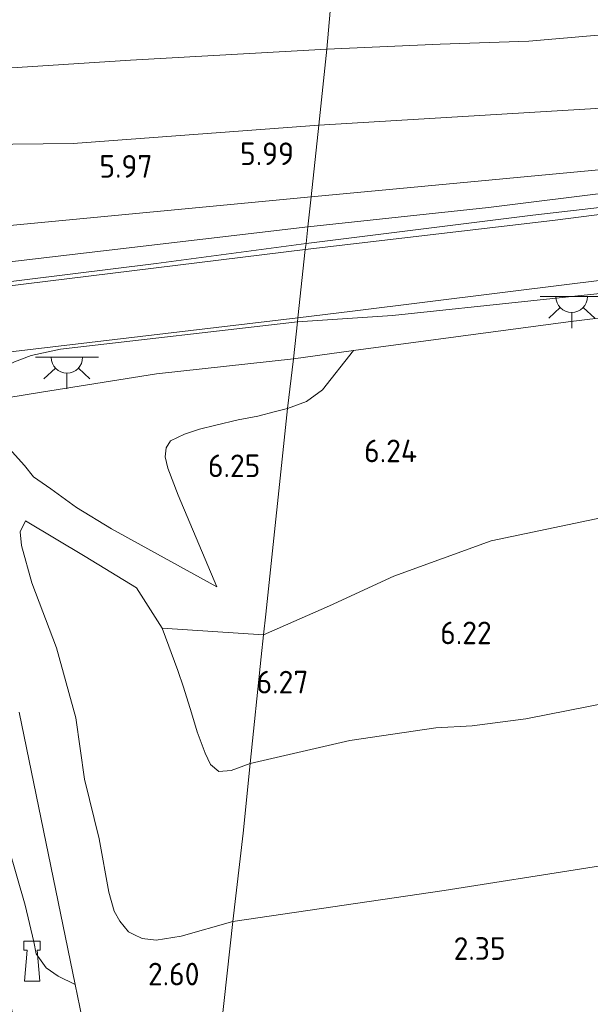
# Model space of a CAD drawing. Extents: x 126429 to 133038, y 413091 to 414846.
# Tile 242 of 256: x 131708 to 131753, y 413821 to 413899. Entities that reach past the tile are written whole.
import ezdxf
from ezdxf.enums import TextEntityAlignment as Align
from ezdxf.lldxf.tags import DXFTag

# ---------------------------------------------------------------- set-up
doc = ezdxf.new("R2010")
doc.units = 0
for name, color, linetype, lineweight in [('B-ME-GR-GRAS-GV', 60, 'Continuous', 13), ('B-ME-GW-TALUD_KRUIN-G', 90, 'Continuous', 18), ('B-ME-GW-TALUD_TEEN-G', 90, 'Continuous', 18), ('B-ME-IE-MEUBILAIR_WATERWEGMEUBILAIR-S', 150, 'Continuous', 25), ('B-ME-IE-MEUBILAIR_WEGMEUBILAIR-S', 7, 'Continuous', 25), ('B-ME-IE-TERREINAFSCHEIDING_KUNSTMATIG_HEKWERK-G', 20, 'IE-TERREINAFSCHEIDING-KUNSTMATIG', 18), ('B-ME-OG-HOOGTEPUNT-S', 7, 'Continuous', 25), ('B-ME-VH-GOOT-GV', 170, 'Continuous', 18), ('B-ME-VH-VERHARDING_ASFALT-GV', 252, 'Continuous', 18), ('B-ME-WH-WINTERBED-G', 150, 'WH-WINTERBED', 18)]:
    doc.layers.add(name, color=color, linetype=linetype, lineweight=lineweight)
doc.styles.add('NLCS-ISO-ANNOTATIVE-T18', font='NLCS-ISO.ttf', dxfattribs={"height": 1.8})
doc.styles.get("Standard").update_dxf_attribs({"font": 'arial.ttf'})
doc.linetypes.add('IE-TERREINAFSCHEIDING-KUNSTMATIG', pattern='A,4,[82,NLCS.SHX,S=0.75,R=90,X=0,Y=0],4,-2', length=10)
tags = doc.linetypes.add('WH-WINTERBED', pattern='A,6,-3.5,["WB",Standard,S=1.8,R=0,X=-1.5,Y=-0.9],-3.5,6,-3.5,6,-3.5,6,-3.5,6,-3.5', length=51).pattern_tags.tags
tags[6] = DXFTag(74, 10)

# ---------------------------------------------------------------- blocks, each defined once
blk = doc.blocks.new('SAL-HOOGTELABEL-SO')
at = {"color": 0, "linetype": 'ByBlock', "lineweight": -2, "style": 'NLCS-ISO-ANNOTATIVE-T18'}
blk.add_attdef('HOOGTE', text='', height=1.8, dxfattribs=at).set_placement((2.788, 0), align=Align.RIGHT)
blk = doc.blocks.new('SIE-WATER_BOLDER-SO')
at = {"color": 0, "linetype": 'ByBlock', "lineweight": 18}
blk.add_lwpolyline([(0.402, 0.867), (0.602, -1.587), (-0.602, -1.587), (-0.402, 0.867), (-0.65, 0.867), (-0.65, 1.587), (0.65, 1.587), (0.65, 0.867)], close=True, dxfattribs=at)
blk = doc.blocks.new('SKL-ET_OV_LICHTPUNT-SO')
at = {"color": 0, "linetype": 'ByBlock', "lineweight": 18}
for points in [[(-1.25, 0), (-2.5, 0)], [(1.25, 0), (2.5, 0)], [(-0.915, -0.851), (-1.831, -1.703)], [(0, -1.25), (0, -2.5)], [(0.915, -0.851), (1.831, -1.703)]]:
    blk.add_lwpolyline(points, dxfattribs=at)
blk.add_lwpolyline([(0, 0), (1.25, 0, -1), (-1.25, 0)], format="xyb", close=True, dxfattribs=at)

msp = doc.modelspace()

# ---------------------------------------------------------------- linework, layer by layer
at = {"layer": 'B-ME-GR-GRAS-GV'}
for points in [[(131757.144, 413897.785, 5.844), (131748.253, 413897.03, 5.968), (131741.207, 413896.781, 5.939), (131732.206, 413896.391, 5.888), (131732.878, 413903.94, 2.191), (131735.689, 413904.087, 2.342), (131753.629, 413904.82, 2.519)], [(131629.245, 413896.855, 1.686), (131643.372, 413898.39, 1.837), (131660.969, 413900.071, 1.711), (131674.607, 413901.097, 1.711), (131691.383, 413902.46, 1.736), (131707.559, 413903.401, 1.761), (131717.953, 413903.729, 2.165), (131732.878, 413903.94, 2.191), (131732.206, 413896.391, 5.888), (131716.612, 413895.513, 5.925), (131696.115, 413894.195, 5.727), (131671.325, 413892.662, 5.544), (131648.825, 413889.832, 5.535), (131626.436, 413887.369, 5.75)], [(131696.115, 413894.195, 5.727), (131716.612, 413895.513, 5.925), (131732.206, 413896.391, 5.888), (131731.567, 413890.343, 6.233), (131730.95, 413884.655, 5.881), (131705.866, 413882.289, 5.894)], [(131765.671, 413886.376, 5.692), (131745.066, 413883.799, 5.755), (131730.693, 413882.29, 5.265), (131730.95, 413884.655, 5.881), (131755.231, 413886.932, 6.301)], [(131759.407, 413877.566, 5.224), (131737.431, 413875.24, 4.997), (131729.872, 413874.725, 4.714), (131729.907, 413875.047, 4.665), (131734.258, 413875.592, 4.84), (131751.493, 413877.728, 4.953), (131767.815, 413879.736, 5.012)], [(131770.009, 413877.01, 6.197), (131751.386, 413874.723, 6.107), (131734.325, 413872.454, 5.89), (131729.555, 413871.804, 5.492), (131729.872, 413874.725, 4.714), (131737.431, 413875.24, 4.997), (131759.407, 413877.566, 5.224)], [(131769.818, 413847.498, 6.037), (131748.029, 413843.22, 5.967), (131743.756, 413842.67, 5.989), (131740.863, 413842.511, 6.003), (131734.038, 413841.486, 5.958), (131726.126, 413839.654, 5.773), (131726.986, 413848.141, 6.063), (131727.174, 413849.874, 6.018), (131727.354, 413851.529, 6.031), (131729.07, 413867.854, 6.033), (131730.582, 413868.406, 6.045), (131731.863, 413869.343, 6.03), (131734.325, 413872.454, 5.89), (131751.386, 413874.723, 6.107), (131770.009, 413877.01, 6.197)], [(131707.215, 413864.409, 4.574), (131708.17, 413863.32, 4.666), (131708.896, 413862.42, 4.65), (131710.275, 413861.48, 4.799), (131712.312, 413859.992, 4.923), (131715.107, 413858.297, 5.139), (131723.475, 413853.688, 5.95), (131720.392, 413860.979, 6.068), (131719.58, 413863.118, 6.031), (131719.358, 413864.019, 6.018), (131719.443, 413864.739, 6.031), (131719.777, 413865.285, 6.027), (131720.908, 413865.807, 6.035), (131722.077, 413866.222, 5.906), (131723.392, 413866.53, 6.046), (131725.156, 413866.956, 6.05), (131726.72, 413867.254, 5.925), (131728.126, 413867.618, 5.941), (131729.07, 413867.854, 6.033), (131727.354, 413851.529, 6.031), (131727.174, 413849.874, 6.018), (131726.986, 413848.141, 6.063), (131726.126, 413839.654, 5.773), (131724.595, 413839.11, 5.494), (131723.616, 413839.028, 5.515), (131722.957, 413839.59, 5.589), (131722.552, 413840.494, 5.693), (131721.913, 413842.185, 5.672), (131721.448, 413843.686, 5.767), (131720.826, 413845.722, 5.851), (131720.359, 413847.063, 5.863), (131719.134, 413850.405, 5.881), (131717.075, 413853.627, 5.708), (131712.998, 413856.115, 5.218), (131708.26, 413858.934, 4.571), (131707.839, 413858.051, 4.521), (131707.939, 413856.967, 4.521), (131708.754, 413854.002, 4.568), (131710.735, 413848.853, 4.503), (131712.27, 413843.291, 4.24), (131712.962, 413838.427, 3.956), (131714.11, 413833.678, 3.641), (131714.896, 413829.445, 3.189), (131715.321, 413827.944, 3.144), (131715.762, 413827.155, 3.089), (131716.437, 413826.314, 2.909), (131716.881, 413826.099, 2.918), (131717.529, 413825.765, 2.849), (131718.638, 413825.649, 2.812), (131720.624, 413825.945, 2.787), (131724.735, 413827.131, 2.823), (131721.53, 413797.936, 1.612)], [(131764.358, 413833.181, 2.712), (131741.53, 413829.582, 2.675), (131724.735, 413827.131, 2.823), (131725.555, 413834.132, 4.032), (131726.126, 413839.654, 5.773), (131734.038, 413841.486, 5.958), (131740.863, 413842.511, 6.003), (131743.756, 413842.67, 5.989), (131748.029, 413843.22, 5.967), (131769.818, 413847.498, 6.037)], [(131707.759, 413843.75, 4.229), (131712.214, 413822.113, 2.695), (131710.846, 413822.783, 2.526), (131709.903, 413823.437, 2.46), (131709.102, 413824.566, 2.593), (131708.925, 413825.516, 2.551), (131708.23, 413828.407, 2.639), (131706.906, 413833.034, 2.702)], [(131715.176, 413807.723, 2.21), (131712.214, 413822.113, 2.695), (131707.759, 413843.75, 4.229)], [(131707.237, 413819.79, 2.248), (131706.995, 413821.089, 2.293), (131706.645, 413822.293, 2.255), (131705.936, 413825.04, 2.372), (131701.26, 413841.416, 2.489), (131701.475, 413842.468, 2.659), (131702.206, 413841.787, 2.659), (131704.495, 413838.522, 2.698), (131706.906, 413833.034, 2.702), (131708.23, 413828.407, 2.639), (131708.925, 413825.516, 2.551), (131709.102, 413824.566, 2.593), (131709.903, 413823.437, 2.46), (131710.846, 413822.783, 2.526), (131712.214, 413822.113, 2.695), (131715.176, 413807.723, 2.21)], [(131759.417, 413806.082, 1.849), (131749.918, 413805.145, 1.799), (131748.188, 413804.694, 1.762), (131746.349, 413803.938, 1.762), (131744.507, 413803.068, 1.712), (131740.399, 413801.213, 1.537), (131738.494, 413800.595, 1.499), (131731.239, 413799.62, 1.637), (131721.53, 413797.936, 1.612), (131724.735, 413827.131, 2.823), (131741.53, 413829.582, 2.675), (131764.358, 413833.181, 2.712)]]:
    msp.add_polyline3d(points, dxfattribs=at)
for points in [[(131755.231, 413886.932, 6.301), (131730.95, 413884.655, 5.881), (131731.567, 413890.343, 6.233), (131732.206, 413896.391, 5.888), (131741.207, 413896.781, 5.939), (131748.253, 413897.03, 5.968), (131757.144, 413897.785, 5.844), (131769.854, 413897.924, 5.741), (131786.174, 413897.129, 5.824), (131797.624, 413896.193, 5.732), (131798.023, 413895.647, 5.637), (131798.05, 413895.025, 5.716), (131797.906, 413893.844, 5.917), (131797.649, 413892.253, 5.926), (131797.19, 413891.744, 5.962), (131796.385, 413891.555, 6.048), (131778.905, 413889.93, 6.161)], [(131799.026, 413889.179, 5.03), (131771.251, 413885.48, 5.05), (131770.939, 413885.783, 4.913), (131748.589, 413883.2, 4.963), (131730.558, 413880.947, 4.707), (131730.693, 413882.29, 5.265), (131745.066, 413883.799, 5.755), (131765.671, 413886.376, 5.692), (131778.851, 413887.981, 5.68), (131784.62, 413888.742, 5.437), (131801.427, 413890.688, 5.41), (131802.842, 413890.843, 5.254)], [(131694.972, 413881.694, 5.913), (131699.422, 413881.644, 5.934), (131705.866, 413882.289, 5.894), (131730.95, 413884.655, 5.881), (131730.693, 413882.29, 5.265), (131706.1, 413879.381, 5.139), (131700.925, 413878.957, 5.042), (131698.541, 413878.95, 4.961), (131694.127, 413879.798, 5.001), (131686.669, 413881.5, 5.147), (131686.531, 413881.171, 5.135), (131680.283, 413883.213, 5.508), (131672.987, 413885.35, 5.86), (131674.916, 413885.508, 5.989), (131676.934, 413885.391, 5.946), (131679.534, 413885.009, 5.936), (131682.794, 413884.059, 5.893), (131686.042, 413883.237, 5.964), (131688.401, 413882.701, 5.944), (131691.419, 413882.01, 5.948)], [(131718.633, 413879.374, 4.544), (131701.102, 413877.204, 4.458), (131698.71, 413876.929, 4.443), (131697.391, 413877.196, 4.408), (131695.746, 413877.455, 4.486), (131693.419, 413878.167, 4.586), (131691.312, 413879.127, 4.761), (131686.531, 413881.171, 5.135), (131686.669, 413881.5, 5.147), (131694.127, 413879.798, 5.001), (131698.541, 413878.95, 4.961), (131700.925, 413878.957, 5.042), (131706.1, 413879.381, 5.139), (131730.693, 413882.29, 5.265), (131730.558, 413880.947, 4.707)], [(131705.574, 413869.499, 4.588), (131705.462, 413868.5, 4.556), (131704.72, 413869.86, 4.511), (131705.2, 413870.567, 4.506), (131706.85, 413872.316, 4.597), (131729.907, 413875.047, 4.665), (131729.872, 413874.725, 4.714), (131711.05, 413872.569, 4.6), (131708.701, 413872.048, 4.584), (131707.388, 413871.571, 4.588), (131706.587, 413871.123, 4.592), (131706.1, 413870.627, 4.592), (131705.772, 413870.137, 4.592)], [(131709.526, 413869.143, 4.957), (131705.462, 413868.5, 4.556), (131705.574, 413869.499, 4.588), (131705.772, 413870.137, 4.592), (131706.1, 413870.627, 4.592), (131706.587, 413871.123, 4.592), (131707.388, 413871.571, 4.588), (131708.701, 413872.048, 4.584), (131711.05, 413872.569, 4.6), (131729.872, 413874.725, 4.714), (131729.555, 413871.804, 5.492), (131718.683, 413870.594, 5.277)], [(131730.582, 413868.406, 6.045), (131729.07, 413867.854, 6.033), (131729.555, 413871.804, 5.492), (131734.325, 413872.454, 5.89), (131731.863, 413869.343, 6.03)], [(131720.392, 413860.979, 6.068), (131723.475, 413853.688, 5.95), (131715.107, 413858.297, 5.139), (131712.312, 413859.992, 4.923), (131710.275, 413861.48, 4.799), (131708.896, 413862.42, 4.65), (131708.17, 413863.32, 4.666), (131707.215, 413864.409, 4.574), (131706.334, 413865.971, 4.602), (131705.462, 413868.5, 4.556), (131709.526, 413869.143, 4.957), (131718.683, 413870.594, 5.277), (131729.555, 413871.804, 5.492), (131729.07, 413867.854, 6.033), (131728.126, 413867.618, 5.941), (131726.72, 413867.254, 5.925), (131725.156, 413866.956, 6.05), (131723.392, 413866.53, 6.046), (131722.077, 413866.222, 5.906), (131720.908, 413865.807, 6.035), (131719.777, 413865.285, 6.027), (131719.443, 413864.739, 6.031), (131719.358, 413864.019, 6.018), (131719.58, 413863.118, 6.031)], [(131722.957, 413839.59, 5.589), (131723.616, 413839.028, 5.515), (131724.595, 413839.11, 5.494), (131726.126, 413839.654, 5.773), (131725.555, 413834.132, 4.032), (131724.735, 413827.131, 2.823), (131720.624, 413825.945, 2.787), (131718.638, 413825.649, 2.812), (131717.529, 413825.765, 2.849), (131716.881, 413826.099, 2.918), (131716.437, 413826.314, 2.909), (131715.762, 413827.155, 3.089), (131715.321, 413827.944, 3.144), (131714.896, 413829.445, 3.189), (131714.11, 413833.678, 3.641), (131712.962, 413838.427, 3.956), (131712.27, 413843.291, 4.24), (131710.735, 413848.853, 4.503), (131708.754, 413854.002, 4.568), (131707.939, 413856.967, 4.521), (131707.839, 413858.051, 4.521), (131708.26, 413858.934, 4.571), (131712.998, 413856.115, 5.218), (131717.075, 413853.627, 5.708), (131719.134, 413850.405, 5.881), (131720.359, 413847.063, 5.863), (131720.826, 413845.722, 5.851), (131721.448, 413843.686, 5.767), (131721.913, 413842.185, 5.672), (131722.552, 413840.494, 5.693)]]:
    msp.add_polyline3d(points, close=True, dxfattribs=at)
at = {"layer": 'B-ME-GW-TALUD_KRUIN-G'}
for points in [[(131726.126, 413839.654, 5.773), (131734.038, 413841.486, 5.958), (131740.863, 413842.511, 6.003), (131743.756, 413842.67, 5.989), (131748.029, 413843.22, 5.967), (131769.818, 413847.498, 6.037), (131800.078, 413853.307, 6.12), (131831.239, 413859.792, 6.089), (131863.099, 413865.995, 6.034), (131894.949, 413872.69, 6.134), (131927.139, 413879.569, 6.093), (131957.998, 413887.216, 5.93), (131979.698, 413893.519, 6.062), (132016.901, 413903.689, 6.089), (132051.687, 413914.329, 6.093), (132079.337, 413922.994, 6.143)], [(131732.206, 413896.391, 5.888), (131741.207, 413896.781, 5.939), (131748.253, 413897.03, 5.968), (131757.144, 413897.785, 5.844), (131769.854, 413897.924, 5.741), (131786.174, 413897.129, 5.824), (131797.624, 413896.193, 5.732), (131798.023, 413895.647, 5.637), (131798.05, 413895.025, 5.716), (131797.906, 413893.844, 5.917), (131797.649, 413892.253, 5.926), (131797.19, 413891.744, 5.962), (131796.385, 413891.555, 6.048), (131778.905, 413889.93, 6.161), (131755.231, 413886.932, 6.301), (131730.95, 413884.655, 5.881)], [(131734.325, 413872.454, 5.89), (131751.386, 413874.723, 6.107), (131770.009, 413877.01, 6.197), (131789.296, 413879.411, 6.082), (131808.589, 413881.811, 6.17), (131826.305, 413883.791, 5.991), (131844.393, 413886.155, 6.102), (131864.212, 413888.541, 5.925), (131878.527, 413889.892, 5.945), (131894.31, 413891.319, 5.882), (131908.416, 413892.219, 5.934), (131925.038, 413893.795, 6.048), (131933.047, 413894.621, 5.939), (131944.216, 413896.139, 5.949), (131955.445, 413897.972, 5.776)], [(131732.206, 413896.391, 5.888), (131716.612, 413895.513, 5.925), (131696.115, 413894.195, 5.727), (131671.325, 413892.662, 5.544), (131648.825, 413889.832, 5.535), (131626.436, 413887.369, 5.75), (131601.884, 413883.832, 5.915), (131580.027, 413880.711, 6.116), (131559.277, 413877.906, 6.403), (131549.861, 413876.757, 6.46), (131546.374, 413876.201, 6.501), (131543.525, 413875.777, 6.521), (131540.79, 413875.198, 6.509), (131538.5, 413874.627, 6.517), (131536.057, 413873.819, 6.521), (131533.714, 413872.887, 6.517), (131530.591, 413871.576, 6.525), (131527.882, 413869.808, 6.529), (131526.213, 413868.523, 6.529), (131524.378, 413866.844, 6.525)], [(131730.95, 413884.655, 5.881), (131705.866, 413882.289, 5.894), (131699.422, 413881.644, 5.934), (131694.972, 413881.694, 5.913), (131691.419, 413882.01, 5.948), (131688.401, 413882.701, 5.944), (131686.042, 413883.237, 5.964), (131682.794, 413884.059, 5.893), (131679.534, 413885.009, 5.936), (131676.934, 413885.391, 5.946), (131674.916, 413885.508, 5.989), (131672.987, 413885.35, 5.86)], [(131734.325, 413872.454, 5.89), (131731.863, 413869.343, 6.03), (131730.582, 413868.406, 6.045), (131729.07, 413867.854, 6.033)], [(131729.07, 413867.854, 6.033), (131728.126, 413867.618, 5.941), (131726.72, 413867.254, 5.925), (131725.156, 413866.956, 6.05), (131723.392, 413866.53, 6.046), (131722.077, 413866.222, 5.906), (131720.908, 413865.807, 6.035), (131719.777, 413865.285, 6.027), (131719.443, 413864.739, 6.031), (131719.358, 413864.019, 6.018), (131719.58, 413863.118, 6.031), (131720.392, 413860.979, 6.068), (131723.475, 413853.688, 5.95)], [(131708.26, 413858.934, 4.571), (131712.998, 413856.115, 5.218), (131717.075, 413853.627, 5.708), (131719.134, 413850.405, 5.881), (131720.359, 413847.063, 5.863), (131720.826, 413845.722, 5.851), (131721.448, 413843.686, 5.767), (131721.913, 413842.185, 5.672), (131722.552, 413840.494, 5.693), (131722.957, 413839.59, 5.589), (131723.616, 413839.028, 5.515), (131724.595, 413839.11, 5.494), (131726.126, 413839.654, 5.773)], [(131707.759, 413843.75, 4.229), (131712.214, 413822.113, 2.695)]]:
    msp.add_polyline3d(points, dxfattribs=at)
at = {"layer": 'B-ME-GW-TALUD_TEEN-G'}
for points in [[(131919.704, 413895.895, 4.694), (131901.741, 413894.18, 5.073), (131881.28, 413892.465, 5.073), (131852.293, 413889.188, 5.149), (131824.465, 413885.73, 5.325), (131793.841, 413882.096, 5.502), (131775.853, 413879.849, 5.3), (131759.407, 413877.566, 5.224), (131737.431, 413875.24, 4.997), (131729.872, 413874.725, 4.714)], [(131799.026, 413889.179, 5.03), (131771.251, 413885.48, 5.05), (131770.939, 413885.783, 4.913), (131748.589, 413883.2, 4.963), (131730.558, 413880.947, 4.707)], [(131672.987, 413885.35, 5.86), (131680.283, 413883.213, 5.508), (131686.531, 413881.171, 5.135), (131691.312, 413879.127, 4.761), (131693.419, 413878.167, 4.586), (131695.746, 413877.455, 4.486), (131697.391, 413877.196, 4.408), (131698.71, 413876.929, 4.443), (131701.102, 413877.204, 4.458), (131718.633, 413879.374, 4.544), (131730.558, 413880.947, 4.707)], [(131723.475, 413853.688, 5.95), (131715.107, 413858.297, 5.139), (131712.312, 413859.992, 4.923), (131710.275, 413861.48, 4.799), (131708.896, 413862.42, 4.65), (131708.17, 413863.32, 4.666), (131707.215, 413864.409, 4.574), (131706.334, 413865.971, 4.602), (131705.462, 413868.5, 4.556), (131705.574, 413869.499, 4.588), (131705.772, 413870.137, 4.592), (131706.1, 413870.627, 4.592), (131706.587, 413871.123, 4.592), (131707.388, 413871.571, 4.588), (131708.701, 413872.048, 4.584), (131711.05, 413872.569, 4.6), (131729.872, 413874.725, 4.714)], [(131708.26, 413858.934, 4.571), (131707.839, 413858.051, 4.521), (131707.939, 413856.967, 4.521), (131708.754, 413854.002, 4.568), (131710.735, 413848.853, 4.503), (131712.27, 413843.291, 4.24), (131712.962, 413838.427, 3.956), (131714.11, 413833.678, 3.641), (131714.896, 413829.445, 3.189), (131715.321, 413827.944, 3.144), (131715.762, 413827.155, 3.089), (131716.437, 413826.314, 2.909), (131716.881, 413826.099, 2.918), (131717.529, 413825.765, 2.849), (131718.638, 413825.649, 2.812), (131720.624, 413825.945, 2.787), (131724.735, 413827.131, 2.823)], [(131712.214, 413822.113, 2.695), (131710.846, 413822.783, 2.526), (131709.903, 413823.437, 2.46), (131709.102, 413824.566, 2.593), (131708.925, 413825.516, 2.551), (131708.23, 413828.407, 2.639), (131706.906, 413833.034, 2.702), (131704.495, 413838.522, 2.698), (131702.206, 413841.787, 2.659), (131701.475, 413842.468, 2.659)], [(131724.735, 413827.131, 2.823), (131741.53, 413829.582, 2.675), (131764.358, 413833.181, 2.712)]]:
    msp.add_polyline3d(points, dxfattribs=at)
at = {"layer": 'B-ME-IE-TERREINAFSCHEIDING_KUNSTMATIG_HEKWERK-G'}
for points in [[(131778.851, 413887.981, 5.68), (131765.671, 413886.376, 5.692), (131745.066, 413883.799, 5.755), (131730.693, 413882.29, 5.265)], [(131730.693, 413882.29, 5.265), (131706.1, 413879.381, 5.139), (131700.925, 413878.957, 5.042), (131698.541, 413878.95, 4.961), (131694.127, 413879.798, 5.001), (131686.669, 413881.5, 5.147)], [(131729.555, 413871.804, 5.492), (131734.325, 413872.454, 5.89)], [(131729.555, 413871.804, 5.492), (131718.683, 413870.594, 5.277), (131709.526, 413869.143, 4.957), (131705.462, 413868.5, 4.556)], [(131716.19, 413801.966, 2.014), (131715.176, 413807.723, 2.21), (131712.214, 413822.113, 2.695)]]:
    msp.add_polyline3d(points, dxfattribs=at)
at = {"layer": 'B-ME-VH-GOOT-GV'}
msp.add_polyline3d([(131750.14, 413882.777, 4.938), (131730.497, 413880.486, 4.625), (131730.558, 413880.947, 4.707), (131748.589, 413883.2, 4.963), (131770.939, 413885.783, 4.913), (131771.251, 413885.48, 5.05)], close=True, dxfattribs=at)
msp.add_polyline3d([(131701.102, 413877.204, 4.458), (131718.633, 413879.374, 4.544), (131730.558, 413880.947, 4.707), (131730.497, 413880.486, 4.625), (131704.832, 413877.337, 4.491)], dxfattribs=at)
at = {"layer": 'B-ME-VH-VERHARDING_ASFALT-GV'}
for points in [[(131767.815, 413879.736, 5.012), (131751.493, 413877.728, 4.953), (131734.258, 413875.592, 4.84), (131729.907, 413875.047, 4.665), (131730.497, 413880.486, 4.625), (131750.14, 413882.777, 4.938), (131771.251, 413885.48, 5.05)], [(131704.832, 413877.337, 4.491), (131730.497, 413880.486, 4.625), (131729.907, 413875.047, 4.665), (131706.85, 413872.316, 4.597)]]:
    msp.add_polyline3d(points, dxfattribs=at)
at = {"layer": 'B-ME-WH-WINTERBED-G'}
for points in [[(131727.174, 413849.874, 6.018), (131732.428, 413852.178, 6.196), (131737.537, 413854.54, 6.352), (131745.262, 413857.354, 6.484), (131761.82, 413860.804, 6.425), (131787.549, 413864.926, 6.434), (131810.468, 413868.392, 6.472), (131832.533, 413872.106, 6.243), (131858.593, 413875.972, 6.35), (131885.565, 413879.459, 6.223), (131902.206, 413881.801, 6.311), (131923.604, 413885.321, 6.334), (131944.331, 413889.486, 6.12), (131956.98, 413891.226, 6.039), (131974.7, 413897.375, 5.941), (131994.659, 413902.921, 6.025), (132015.329, 413908.678, 6.113), (132036.603, 413915.064, 6.105), (132055.15, 413920.847, 6.179), (132079.558, 413925.644, 6.184)], [(131731.567, 413890.343, 6.233), (131757.551, 413891.916, 6.338), (131797.906, 413893.844, 5.917)], [(131731.567, 413890.343, 6.233), (131712.056, 413888.888, 6.095), (131690.449, 413888.662, 5.974), (131666.275, 413887.356, 5.966), (131661.285, 413886.516, 6.018), (131655.172, 413885.161, 5.99), (131636.583, 413882.448, 6.156), (131613.35, 413879.787, 6.077), (131591.185, 413878.803, 6.055), (131571.24, 413876.776, 6.148), (131554.965, 413874.706, 6.399), (131545.645, 413873.11, 6.46), (131541.845, 413872.345, 6.472), (131539.089, 413871.544, 6.505), (131536.017, 413870.44, 6.497), (131533.09, 413869.124, 6.525), (131529.121, 413866.522, 6.505), (131526.293, 413864.057, 6.476), (131524.066, 413861.607, 6.444)], [(131727.174, 413849.874, 6.018), (131719.134, 413850.405, 5.881)]]:
    msp.add_polyline3d(points, dxfattribs=at)

# ---------------------------------------------------------------- block references
at = {"layer": 'B-ME-IE-MEUBILAIR_WATERWEGMEUBILAIR-S'}
msp.add_blockref('SIE-WATER_BOLDER-SO', (131708.789, 413823.975, 2.59), dxfattribs=at)
at = {"layer": 'B-ME-IE-MEUBILAIR_WEGMEUBILAIR-S'}
for p in [(131751.667, 413876.734, 5.238), (131711.553, 413871.917, 4.718)]:
    msp.add_blockref('SKL-ET_OV_LICHTPUNT-SO', p, dxfattribs=at)
at = {"layer": 'B-ME-OG-HOOGTEPUNT-S'}
for p, values in [((131726.807, 413887.178, 5.986), {'HOOGTE': '5.99'}), ((131715.565, 413886.178, 5.974), {'HOOGTE': '5.97'}), ((131736.595, 413863.585, 6.24), {'HOOGTE': '6.24'}), ((131724.142, 413862.403, 6.25), {'HOOGTE': '6.25'}), ((131742.521, 413849.137, 6.215), {'HOOGTE': '6.22'}), ((131727.957, 413845.227, 6.267), {'HOOGTE': '6.27'}), ((131743.632, 413824.075, 2.354), {'HOOGTE': '2.35'}), ((131719.302, 413822.048, 2.604), {'HOOGTE': '2.60'})]:
    msp.add_blockref('SAL-HOOGTELABEL-SO', p, dxfattribs=at).add_auto_attribs(values)

doc.saveas('drawing.dxf')
